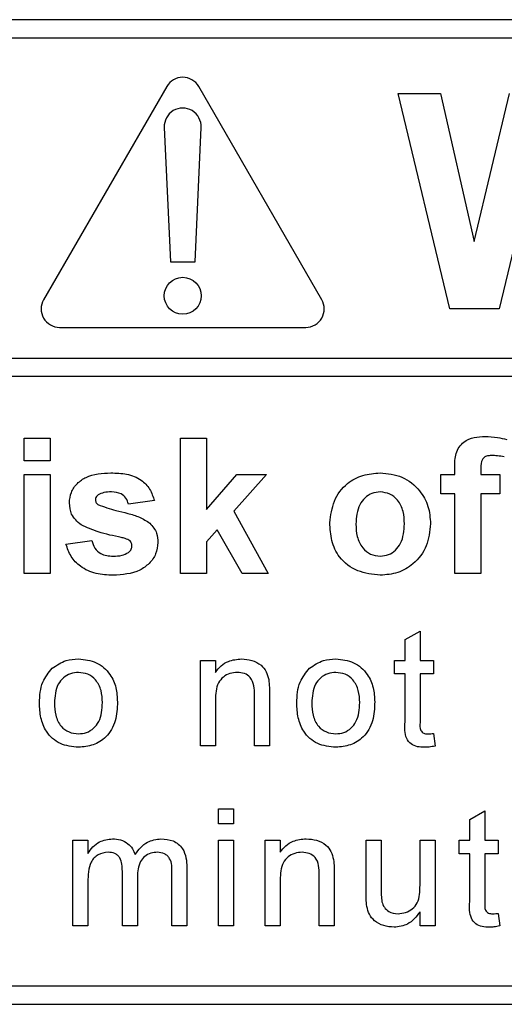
# Paper-space layout 'Blatt3' of a CAD drawing. Header units: millimetres. Extents: x 5 to 418, y 2 to 292.
# Tile 24 of 73: x 109.49 to 110.8, y 171.55 to 174.22. Entities that reach past the tile are written whole.
import ezdxf

# ---------------------------------------------------------------- set-up
doc = ezdxf.new("R2010")
doc.units = ezdxf.units.MM

psp = doc.layouts.new('Blatt3')

# ---------------------------------------------------------------- linework, layer by layer
at = {"color": 7, "linetype": 'Continuous', "lineweight": 25}
for p, q in [((115.0982, 174.2181), (106.7648, 174.2181)), ((115.0982, 174.1681), (108.8982, 174.1681)), ((109.8882, 174.0371), (109.5549, 173.4598)), ((110.3081, 173.4598), (109.9748, 174.0371)), ((110.5148, 174.0181), (110.6298, 174.0181)), ((110.6545, 173.4348), (110.5148, 174.0181)), ((110.6298, 174.0181), (110.7205, 173.6174)), ((110.7205, 173.6174), (110.8164, 174.0181)), ((109.8815, 173.9265), (109.8982, 173.5621)), ((109.9648, 173.5621), (109.9814, 173.9265)), ((110.8925, 173.8708), (110.7881, 173.4348)), ((109.8982, 173.5621), (109.9648, 173.5621)), ((110.7881, 173.4348), (110.6545, 173.4348)), ((109.5982, 173.3848), (110.2648, 173.3848)), ((108.8982, 173.3015), (115.2148, 173.3015)), ((115.2148, 173.2515), (108.8982, 173.2515)), ((109.5024, 173.0848), (109.5729, 173.0848)), ((109.5024, 173.0236), (109.5024, 173.0848)), ((109.5729, 173.0848), (109.5729, 173.0236)), ((109.9255, 172.7181), (109.9255, 173.0848)), ((109.9255, 173.0848), (109.996, 173.0848)), ((109.996, 173.0848), (109.996, 172.8916)), ((109.5729, 173.0236), (109.5024, 173.0236)), ((110.6682, 172.986), (110.6682, 173.0054)), ((110.7388, 173.0042), (110.7388, 172.986)), ((109.5024, 172.7181), (109.5024, 172.986)), ((109.5024, 172.986), (109.5729, 172.986)), ((109.5729, 172.986), (109.5729, 172.7181)), ((109.996, 172.8916), (110.0783, 172.986)), ((110.1582, 172.986), (110.0697, 172.8867)), ((110.0783, 172.986), (110.1582, 172.986)), ((110.6306, 172.986), (110.6682, 172.986)), ((110.6306, 172.9343), (110.6306, 172.986)), ((110.7388, 172.986), (110.7905, 172.986)), ((110.7905, 172.986), (110.7905, 172.9343)), ((110.6682, 172.9343), (110.6306, 172.9343)), ((110.6682, 172.7181), (110.6682, 172.9343)), ((110.7388, 172.9343), (110.7388, 172.7181)), ((110.7905, 172.9343), (110.7388, 172.9343)), ((109.855, 172.9155), (109.7845, 172.9061)), ((110.0697, 172.8867), (110.1629, 172.7181)), ((110.0251, 172.8366), (109.996, 172.8039)), ((110.0924, 172.7181), (110.0251, 172.8366)), ((109.6153, 172.798), (109.6858, 172.8074)), ((109.996, 172.8039), (109.996, 172.7181)), ((109.5729, 172.7181), (109.5024, 172.7181)), ((109.996, 172.7181), (109.9255, 172.7181)), ((110.1629, 172.7181), (110.0924, 172.7181)), ((110.7388, 172.7181), (110.6682, 172.7181)), ((110.5334, 172.5392), (110.574, 172.5622)), ((110.574, 172.5622), (110.574, 172.4828)), ((110.5334, 172.4828), (110.5334, 172.5392)), ((109.9797, 172.2514), (109.9797, 172.4828)), ((109.9797, 172.4828), (110.0203, 172.4828)), ((110.0203, 172.4828), (110.0203, 172.4505)), ((110.505, 172.4463), (110.505, 172.4828)), ((110.505, 172.4828), (110.5334, 172.4828)), ((110.574, 172.4828), (110.6106, 172.4828)), ((110.6106, 172.4828), (110.6106, 172.4463)), ((110.5334, 172.4463), (110.505, 172.4463)), ((110.5334, 172.3164), (110.5334, 172.4463)), ((110.6106, 172.4463), (110.574, 172.4463)), ((110.574, 172.4463), (110.574, 172.315)), ((110.0203, 172.3755), (110.0203, 172.2514)), ((110.1258, 172.2514), (110.1258, 172.3896)), ((110.1664, 172.393), (110.1664, 172.2514)), ((110.6106, 172.2849), (110.6146, 172.2508)), ((110.0203, 172.2514), (109.9797, 172.2514)), ((110.1664, 172.2514), (110.1258, 172.2514)), ((110.0284, 172.0403), (110.0284, 172.0809)), ((110.0284, 172.0809), (110.069, 172.0809)), ((110.069, 172.0809), (110.069, 172.0403)), ((110.7088, 172.052), (110.7494, 172.0751)), ((110.7494, 172.0751), (110.7494, 171.9956)), ((110.069, 172.0403), (110.0284, 172.0403)), ((110.7088, 171.9956), (110.7088, 172.052)), ((109.6343, 171.7642), (109.6343, 171.9956)), ((109.6343, 171.9956), (109.6749, 171.9956)), ((109.6749, 171.9956), (109.6749, 171.9596)), ((110.0284, 171.7642), (110.0284, 171.9956)), ((110.0284, 171.9956), (110.069, 171.9956)), ((110.069, 171.9956), (110.069, 171.7642)), ((110.155, 171.7642), (110.155, 171.9956)), ((110.155, 171.9956), (110.1956, 171.9956)), ((110.1956, 171.9956), (110.1956, 171.9634)), ((110.4279, 171.9956), (110.4685, 171.9956)), ((110.4279, 171.853), (110.4279, 171.9956)), ((110.4685, 171.9956), (110.4685, 171.8698)), ((110.574, 171.8741), (110.574, 171.9956)), ((110.574, 171.9956), (110.6146, 171.9956)), ((110.6146, 171.9956), (110.6146, 171.7642)), ((110.6804, 171.9591), (110.6804, 171.9956)), ((110.6804, 171.9956), (110.7088, 171.9956)), ((110.7494, 171.9956), (110.7859, 171.9956)), ((110.7859, 171.9956), (110.7859, 171.9591)), ((110.7088, 171.9591), (110.6804, 171.9591)), ((110.7088, 171.8293), (110.7088, 171.9591)), ((110.7859, 171.9591), (110.7494, 171.9591)), ((110.7494, 171.9591), (110.7494, 171.8278)), ((109.9428, 171.9223), (109.9428, 171.7642)), ((109.7682, 171.7642), (109.7682, 171.9119)), ((109.8088, 171.8962), (109.8088, 171.7642)), ((109.9022, 171.7642), (109.9022, 171.9073)), ((110.3012, 171.7642), (110.3012, 171.9024)), ((110.3418, 171.9058), (110.3418, 171.7642)), ((109.6749, 171.8821), (109.6749, 171.7642)), ((110.1956, 171.8883), (110.1956, 171.7642)), ((110.574, 171.7642), (110.574, 171.802)), ((110.7859, 171.7977), (110.79, 171.7637)), ((109.6749, 171.7642), (109.6343, 171.7642)), ((109.8088, 171.7642), (109.7682, 171.7642)), ((109.9428, 171.7642), (109.9022, 171.7642)), ((110.069, 171.7642), (110.0284, 171.7642)), ((110.1956, 171.7642), (110.155, 171.7642)), ((110.3418, 171.7642), (110.3012, 171.7642)), ((110.6146, 171.7642), (110.574, 171.7642)), ((108.8982, 171.6014), (115.0982, 171.6014)), ((106.7648, 171.5514), (115.0982, 171.5514))]:
    psp.add_line(p, q, dxfattribs=at)
psp.add_circle((109.9315, 173.4704), 0.05, dxfattribs=at)
for centre, start, end in [((109.9315, 174.0121), 30, 150), ((109.9315, 173.9288), 357.3893, 182.6107), ((109.5982, 173.4348), 150, 270), ((110.2648, 173.4348), 270, 30)]:
    psp.add_arc(centre, 0.05, start, end, dxfattribs=at)
for points, knots in [([(110.6682, 173.0054), (110.6682, 173.0183), (110.6681, 173.0438), (110.689, 173.0756), (110.7203, 173.088), (110.7403, 173.089), (110.7503, 173.0895)], [0, 0, 0, 0, 0.281801, 0.55777, 0.778465, 1, 1, 1, 1]), ([(110.7503, 173.0895), (110.7615, 173.089), (110.7815, 173.0882), (110.8008, 173.0831), (110.8093, 173.0809)], [0, 0, 0, 0, 0.559885, 1, 1, 1, 1]), ([(110.7685, 173.0377), (110.7652, 173.0376), (110.7587, 173.0374), (110.7491, 173.0345), (110.7389, 173.0237), (110.7388, 173.0123), (110.7388, 173.0042)], [0, 0, 0, 0, 0.187802, 0.374953, 0.560679, 1, 1, 1, 1]), ([(110.8022, 173.0338), (110.796, 173.035), (110.7848, 173.0373), (110.7735, 173.0376), (110.7685, 173.0377)], [0, 0, 0, 0, 0.559847, 1, 1, 1, 1]), ([(109.6247, 172.9093), (109.6256, 172.919), (109.6276, 172.9386), (109.6451, 172.963), (109.6802, 172.9879), (109.7135, 172.9896), (109.737, 172.9907)], [0, 0, 0, 0, 0.186756, 0.373549, 0.56049, 1, 1, 1, 1]), ([(109.737, 172.9907), (109.7513, 172.9903), (109.7798, 172.9893), (109.8183, 172.9754), (109.844, 172.9475), (109.8513, 172.9262), (109.855, 172.9155)], [0, 0, 0, 0, 0.280825, 0.559925, 0.7796804, 1, 1, 1, 1]), ([(110.3298, 172.8558), (110.3323, 172.8758), (110.3373, 172.9157), (110.3722, 172.9623), (110.4187, 172.9869), (110.4501, 172.9894), (110.4659, 172.9907)], [0, 0, 0, 0, 0.27995, 0.559147, 0.779424, 1, 1, 1, 1]), ([(110.4659, 172.9907), (110.4863, 172.9887), (110.5272, 172.9847), (110.5728, 172.9472), (110.5989, 172.9009), (110.6013, 172.8688), (110.6024, 172.8528)], [0, 0, 0, 0, 0.279785, 0.559124, 0.779388, 1, 1, 1, 1]), ([(109.7388, 172.939), (109.7317, 172.939), (109.719, 172.9389), (109.7076, 172.9337), (109.7025, 172.9314)], [0, 0, 0, 0, 0.561017, 1, 1, 1, 1]), ([(109.7845, 172.9061), (109.7827, 172.9116), (109.7791, 172.9226), (109.7631, 172.9373), (109.748, 172.9384), (109.7388, 172.939)], [0, 0, 0, 0, 0.2808102, 0.5607583, 1, 1, 1, 1]), ([(110.4663, 172.939), (110.4586, 172.9383), (110.4433, 172.9368), (110.424, 172.9233), (110.4035, 172.8966), (110.4016, 172.8704), (110.4003, 172.8521)], [0, 0, 0, 0, 0.186985, 0.373878, 0.561022, 1, 1, 1, 1]), ([(110.5319, 172.8526), (110.5314, 172.864), (110.5303, 172.8868), (110.5163, 172.916), (110.4932, 172.9358), (110.4752, 172.9379), (110.4663, 172.939)], [0, 0, 0, 0, 0.281043, 0.560553, 0.78042, 1, 1, 1, 1]), ([(109.6565, 172.8496), (109.6462, 172.8586), (109.6279, 172.8747), (109.6256, 172.8987), (109.6247, 172.9093)], [0, 0, 0, 0, 0.558645, 1, 1, 1, 1]), ([(109.7025, 172.9314), (109.7002, 172.9292), (109.696, 172.9254), (109.6954, 172.9198), (109.6952, 172.9173)], [0, 0, 0, 0, 0.559411, 1, 1, 1, 1]), ([(109.6952, 172.9173), (109.6956, 172.9145), (109.6964, 172.9094), (109.7003, 172.9062), (109.702, 172.9047)], [0, 0, 0, 0, 0.558274, 1, 1, 1, 1]), ([(109.702, 172.9047), (109.7181, 172.899), (109.7446, 172.8896), (109.7828, 172.8815), (109.8148, 172.872), (109.8335, 172.8601), (109.8429, 172.8542)], [0, 0, 0, 0, 0.339607, 0.560063, 0.78038, 1, 1, 1, 1]), ([(109.8429, 172.8542), (109.85, 172.8457), (109.8629, 172.8305), (109.8639, 172.8108), (109.8644, 172.8021)], [0, 0, 0, 0, 0.558015, 1, 1, 1, 1]), ([(110.4663, 172.7134), (110.4455, 172.7157), (110.404, 172.7204), (110.3553, 172.757), (110.3325, 172.8067), (110.3307, 172.8394), (110.3298, 172.8558)], [0, 0, 0, 0, 0.280145, 0.558899, 0.779053, 1, 1, 1, 1]), ([(109.7652, 172.8157), (109.7442, 172.82), (109.7068, 172.8277), (109.6718, 172.8429), (109.6565, 172.8496)], [0, 0, 0, 0, 0.560705, 1, 1, 1, 1]), ([(110.4003, 172.8521), (110.4008, 172.8406), (110.4019, 172.8177), (110.4159, 172.7883), (110.4392, 172.7684), (110.4572, 172.7662), (110.4663, 172.7651)], [0, 0, 0, 0, 0.281015, 0.560464, 0.780394, 1, 1, 1, 1]), ([(110.6024, 172.8528), (110.6004, 172.8323), (110.5964, 172.7914), (110.5603, 172.7448), (110.5145, 172.7173), (110.4824, 172.7147), (110.4663, 172.7134)], [0, 0, 0, 0, 0.2799239, 0.5593671, 0.7795157, 1, 1, 1, 1]), ([(110.4663, 172.7651), (110.4739, 172.7659), (110.4893, 172.7674), (110.5086, 172.781), (110.5288, 172.808), (110.5306, 172.8342), (110.5319, 172.8526)], [0, 0, 0, 0, 0.18693, 0.373819, 0.560978, 1, 1, 1, 1]), ([(109.6858, 172.8074), (109.6879, 172.8004), (109.6921, 172.7863), (109.7122, 172.7673), (109.7314, 172.7659), (109.7431, 172.7651)], [0, 0, 0, 0, 0.280993, 0.560665, 1, 1, 1, 1]), ([(109.8644, 172.8021), (109.8632, 172.7916), (109.8608, 172.7706), (109.8416, 172.7445), (109.8043, 172.7172), (109.7683, 172.715), (109.7431, 172.7134)], [0, 0, 0, 0, 0.186725, 0.373655, 0.5608, 1, 1, 1, 1]), ([(109.7888, 172.8066), (109.7846, 172.8089), (109.7772, 172.8131), (109.7688, 172.8149), (109.7652, 172.8157)], [0, 0, 0, 0, 0.558614, 1, 1, 1, 1]), ([(109.7939, 172.7935), (109.7937, 172.7963), (109.7932, 172.8011), (109.7902, 172.8049), (109.7888, 172.8066)], [0, 0, 0, 0, 0.559319, 1, 1, 1, 1]), ([(109.7431, 172.7134), (109.7275, 172.7141), (109.6963, 172.7156), (109.6557, 172.7336), (109.6273, 172.7631), (109.6193, 172.7864), (109.6153, 172.798)], [0, 0, 0, 0, 0.280651, 0.560003, 0.779956, 1, 1, 1, 1]), ([(109.7431, 172.7651), (109.7513, 172.7653), (109.7659, 172.7656), (109.7789, 172.7721), (109.7846, 172.7749)], [0, 0, 0, 0, 0.560783, 1, 1, 1, 1]), ([(109.7846, 172.7749), (109.7875, 172.7778), (109.7929, 172.783), (109.7936, 172.7903), (109.7939, 172.7935)], [0, 0, 0, 0, 0.558844, 1, 1, 1, 1]), ([(109.5785, 172.4615), (109.5905, 172.4698), (109.6119, 172.4847), (109.6379, 172.4862), (109.6493, 172.4869)], [0, 0, 0, 0, 0.559033, 1, 1, 1, 1]), ([(109.6493, 172.4869), (109.666, 172.4851), (109.6992, 172.4814), (109.7354, 172.4489), (109.7527, 172.4094), (109.7541, 172.3834), (109.7547, 172.3704)], [0, 0, 0, 0, 0.279556, 0.5586, 0.778991, 1, 1, 1, 1]), ([(110.0203, 172.4505), (110.025, 172.4567), (110.0345, 172.4689), (110.0585, 172.4839), (110.0785, 172.4858), (110.0907, 172.4869)], [0, 0, 0, 0, 0.280554, 0.560815, 1, 1, 1, 1]), ([(110.0907, 172.4869), (110.1002, 172.4861), (110.119, 172.4846), (110.1434, 172.4724), (110.1586, 172.4526), (110.1624, 172.4382), (110.1643, 172.4309)], [0, 0, 0, 0, 0.280216, 0.559971, 0.779636, 1, 1, 1, 1]), ([(110.2751, 172.4615), (110.2871, 172.4698), (110.3086, 172.4847), (110.3345, 172.4862), (110.346, 172.4869)], [0, 0, 0, 0, 0.559033, 1, 1, 1, 1]), ([(110.346, 172.4869), (110.3626, 172.4851), (110.3959, 172.4814), (110.432, 172.4489), (110.4493, 172.4094), (110.4507, 172.3834), (110.4514, 172.3704)], [0, 0, 0, 0, 0.279556, 0.5586, 0.778991, 1, 1, 1, 1]), ([(109.5436, 172.3671), (109.5445, 172.387), (109.5462, 172.4224), (109.5686, 172.4495), (109.5785, 172.4615)], [0, 0, 0, 0, 0.560963, 1, 1, 1, 1]), ([(110.2403, 172.3671), (110.2412, 172.387), (110.2428, 172.4224), (110.2653, 172.4495), (110.2751, 172.4615)], [0, 0, 0, 0, 0.560963, 1, 1, 1, 1]), ([(109.6493, 172.4503), (109.6419, 172.4497), (109.627, 172.4484), (109.6076, 172.4364), (109.5871, 172.4106), (109.5854, 172.3851), (109.5842, 172.3672)], [0, 0, 0, 0, 0.187137, 0.374025, 0.561097, 1, 1, 1, 1]), ([(109.7141, 172.3685), (109.7136, 172.3795), (109.7127, 172.4015), (109.6984, 172.4295), (109.6753, 172.4475), (109.658, 172.4494), (109.6493, 172.4503)], [0, 0, 0, 0, 0.281064, 0.560316, 0.780174, 1, 1, 1, 1]), ([(110.0794, 172.4503), (110.0726, 172.4498), (110.0591, 172.4487), (110.0407, 172.4389), (110.0213, 172.4155), (110.0207, 172.392), (110.0203, 172.3755)], [0, 0, 0, 0, 0.187273, 0.374362, 0.56054, 1, 1, 1, 1]), ([(110.1258, 172.3896), (110.1257, 172.3978), (110.1256, 172.4141), (110.1173, 172.4365), (110.0988, 172.4486), (110.0859, 172.4498), (110.0794, 172.4503)], [0, 0, 0, 0, 0.28168, 0.559785, 0.779587, 1, 1, 1, 1]), ([(110.1643, 172.4309), (110.1651, 172.4239), (110.1664, 172.4113), (110.1664, 172.3986), (110.1664, 172.393)], [0, 0, 0, 0, 0.559791, 1, 1, 1, 1]), ([(110.346, 172.4503), (110.3385, 172.4497), (110.3237, 172.4484), (110.3043, 172.4364), (110.2837, 172.4106), (110.2821, 172.3851), (110.2809, 172.3672)], [0, 0, 0, 0, 0.187137, 0.374025, 0.561097, 1, 1, 1, 1]), ([(110.4108, 172.3685), (110.4103, 172.3795), (110.4093, 172.4015), (110.395, 172.4295), (110.372, 172.4475), (110.3546, 172.4494), (110.346, 172.4503)], [0, 0, 0, 0, 0.281064, 0.560316, 0.780174, 1, 1, 1, 1]), ([(109.6493, 172.2474), (109.6323, 172.2492), (109.5984, 172.2527), (109.5615, 172.2863), (109.5456, 172.3273), (109.5443, 172.3538), (109.5436, 172.3671)], [0, 0, 0, 0, 0.279616, 0.558371, 0.778858, 1, 1, 1, 1]), ([(109.5842, 172.3672), (109.5847, 172.3561), (109.5857, 172.3338), (109.5993, 172.3049), (109.623, 172.2867), (109.6405, 172.2848), (109.6493, 172.2839)], [0, 0, 0, 0, 0.2811293, 0.560384, 0.7801589, 1, 1, 1, 1]), ([(109.7547, 172.3704), (109.7542, 172.3531), (109.753, 172.3187), (109.7283, 172.2754), (109.6897, 172.2514), (109.6628, 172.2487), (109.6493, 172.2474)], [0, 0, 0, 0, 0.281033, 0.559513, 0.779602, 1, 1, 1, 1]), ([(109.6493, 172.2839), (109.6568, 172.2846), (109.6718, 172.2859), (109.6912, 172.2985), (109.7116, 172.3247), (109.7131, 172.3504), (109.7141, 172.3685)], [0, 0, 0, 0, 0.187044, 0.373945, 0.560983, 1, 1, 1, 1]), ([(110.346, 172.2474), (110.329, 172.2492), (110.2951, 172.2527), (110.2582, 172.2863), (110.2422, 172.3273), (110.2409, 172.3538), (110.2403, 172.3671)], [0, 0, 0, 0, 0.279616, 0.558371, 0.778858, 1, 1, 1, 1]), ([(110.2809, 172.3672), (110.2814, 172.3561), (110.2824, 172.3338), (110.296, 172.3049), (110.3196, 172.2867), (110.3372, 172.2848), (110.346, 172.2839)], [0, 0, 0, 0, 0.2811293, 0.560384, 0.7801589, 1, 1, 1, 1]), ([(110.4514, 172.3704), (110.4508, 172.3531), (110.4497, 172.3187), (110.425, 172.2754), (110.3864, 172.2514), (110.3595, 172.2487), (110.346, 172.2474)], [0, 0, 0, 0, 0.281033, 0.559513, 0.779602, 1, 1, 1, 1]), ([(110.346, 172.2839), (110.3535, 172.2846), (110.3685, 172.2859), (110.3879, 172.2985), (110.4082, 172.3247), (110.4097, 172.3504), (110.4108, 172.3685)], [0, 0, 0, 0, 0.187044, 0.373945, 0.560983, 1, 1, 1, 1]), ([(110.586, 172.2474), (110.5796, 172.2476), (110.5669, 172.248), (110.5486, 172.2554), (110.5311, 172.2786), (110.5324, 172.3008), (110.5334, 172.3164)], [0, 0, 0, 0, 0.187433, 0.373821, 0.559462, 1, 1, 1, 1]), ([(110.574, 172.315), (110.5735, 172.3074), (110.5729, 172.2978), (110.5792, 172.2886), (110.5853, 172.2843), (110.5909, 172.2841), (110.5946, 172.2839)], [0, 0, 0, 0, 0.499596, 0.625239, 0.750354, 1, 1, 1, 1]), ([(110.5946, 172.2839), (110.5976, 172.284), (110.6029, 172.2842), (110.6082, 172.2847), (110.6106, 172.2849)], [0, 0, 0, 0, 0.5599652, 1, 1, 1, 1]), ([(110.6146, 172.2508), (110.6093, 172.2498), (110.5999, 172.2479), (110.5902, 172.2475), (110.586, 172.2474)], [0, 0, 0, 0, 0.560078, 1, 1, 1, 1]), ([(109.6749, 171.9596), (109.6791, 171.9658), (109.6876, 171.9783), (109.7095, 171.9955), (109.729, 171.9981), (109.741, 171.9997)], [0, 0, 0, 0, 0.2809504, 0.5617842, 1, 1, 1, 1]), ([(109.741, 171.9997), (109.7486, 171.9993), (109.7637, 171.9983), (109.7828, 171.9881), (109.7961, 171.9735), (109.8004, 171.9623), (109.8025, 171.9568)], [0, 0, 0, 0, 0.280176, 0.559511, 0.779663, 1, 1, 1, 1]), ([(109.8025, 171.9568), (109.8126, 171.9701), (109.8306, 171.9939), (109.8598, 171.9979), (109.8727, 171.9997)], [0, 0, 0, 0, 0.560019, 1, 1, 1, 1]), ([(109.8727, 171.9997), (109.8839, 171.9989), (109.9063, 171.9972), (109.9319, 171.9761), (109.9417, 171.9486), (109.9424, 171.9311), (109.9428, 171.9223)], [0, 0, 0, 0, 0.280317, 0.558226, 0.778715, 1, 1, 1, 1]), ([(110.1956, 171.9634), (110.2004, 171.9695), (110.2099, 171.9817), (110.2339, 171.9967), (110.2539, 171.9986), (110.2661, 171.9997)], [0, 0, 0, 0, 0.280554, 0.560815, 1, 1, 1, 1]), ([(110.2661, 171.9997), (110.2756, 171.9989), (110.2944, 171.9974), (110.3188, 171.9852), (110.334, 171.9654), (110.3378, 171.951), (110.3397, 171.9438)], [0, 0, 0, 0, 0.280216, 0.559971, 0.779636, 1, 1, 1, 1]), ([(109.7293, 171.9632), (109.72, 171.9618), (109.7061, 171.9598), (109.6912, 171.9482), (109.6755, 171.925), (109.6751, 171.9012), (109.6749, 171.8821)], [0, 0, 0, 0, 0.249225, 0.374862, 0.500555, 1, 1, 1, 1]), ([(109.7682, 171.9119), (109.7676, 171.9245), (109.7668, 171.9404), (109.7555, 171.9553), (109.7449, 171.962), (109.7355, 171.9627), (109.7293, 171.9632)], [0, 0, 0, 0, 0.4985157, 0.6241345, 0.7496359, 1, 1, 1, 1]), ([(109.8629, 171.9632), (109.8568, 171.9627), (109.8446, 171.9618), (109.8284, 171.9526), (109.8108, 171.932), (109.8096, 171.911), (109.8088, 171.8962)], [0, 0, 0, 0, 0.187283, 0.374334, 0.56118, 1, 1, 1, 1]), ([(109.9022, 171.9073), (109.9025, 171.9211), (109.9028, 171.9383), (109.8903, 171.9538), (109.8794, 171.9613), (109.8695, 171.9624), (109.8629, 171.9632)], [0, 0, 0, 0, 0.499043, 0.624568, 0.750308, 1, 1, 1, 1]), ([(110.2548, 171.9632), (110.248, 171.9626), (110.2345, 171.9615), (110.2161, 171.9517), (110.1967, 171.9284), (110.1961, 171.9048), (110.1956, 171.8883)], [0, 0, 0, 0, 0.187273, 0.374362, 0.56054, 1, 1, 1, 1]), ([(110.3012, 171.9024), (110.3011, 171.9106), (110.301, 171.9269), (110.2927, 171.9493), (110.2741, 171.9614), (110.2613, 171.9626), (110.2548, 171.9632)], [0, 0, 0, 0, 0.28168, 0.559785, 0.779587, 1, 1, 1, 1]), ([(110.3397, 171.9438), (110.3404, 171.9367), (110.3418, 171.9241), (110.3418, 171.9114), (110.3418, 171.9058)], [0, 0, 0, 0, 0.559791, 1, 1, 1, 1]), ([(110.4685, 171.8698), (110.4684, 171.8622), (110.4684, 171.8486), (110.4701, 171.8351), (110.4708, 171.8292)], [0, 0, 0, 0, 0.560241, 1, 1, 1, 1]), ([(110.5146, 171.7967), (110.5215, 171.7974), (110.5353, 171.7988), (110.554, 171.809), (110.5735, 171.8332), (110.5738, 171.8572), (110.574, 171.8741)], [0, 0, 0, 0, 0.187111, 0.374253, 0.560834, 1, 1, 1, 1]), ([(110.4301, 171.8166), (110.4293, 171.8233), (110.4279, 171.8354), (110.4279, 171.8476), (110.4279, 171.853)], [0, 0, 0, 0, 0.559839, 1, 1, 1, 1]), ([(110.5037, 171.7602), (110.4942, 171.761), (110.4753, 171.7627), (110.4512, 171.7752), (110.4357, 171.7948), (110.432, 171.8093), (110.4301, 171.8166)], [0, 0, 0, 0, 0.280286, 0.560186, 0.779607, 1, 1, 1, 1]), ([(110.4708, 171.8292), (110.4726, 171.8239), (110.4762, 171.8134), (110.4915, 171.7995), (110.5058, 171.7978), (110.5146, 171.7967)], [0, 0, 0, 0, 0.280864, 0.561194, 1, 1, 1, 1]), ([(110.7614, 171.7602), (110.755, 171.7604), (110.7423, 171.7609), (110.724, 171.7682), (110.7064, 171.7915), (110.7078, 171.8136), (110.7088, 171.8293)], [0, 0, 0, 0, 0.187433, 0.373821, 0.559462, 1, 1, 1, 1]), ([(110.7494, 171.8278), (110.7489, 171.8202), (110.7482, 171.8106), (110.7545, 171.8014), (110.7607, 171.7971), (110.7663, 171.7969), (110.77, 171.7967)], [0, 0, 0, 0, 0.499596, 0.625239, 0.750354, 1, 1, 1, 1]), ([(110.574, 171.802), (110.5639, 171.7889), (110.5457, 171.7653), (110.5165, 171.7617), (110.5037, 171.7602)], [0, 0, 0, 0, 0.559466, 1, 1, 1, 1]), ([(110.77, 171.7967), (110.773, 171.7968), (110.7783, 171.797), (110.7836, 171.7975), (110.7859, 171.7977)], [0, 0, 0, 0, 0.5599652, 1, 1, 1, 1]), ([(110.79, 171.7637), (110.7847, 171.7626), (110.7752, 171.7607), (110.7656, 171.7603), (110.7614, 171.7602)], [0, 0, 0, 0, 0.560078, 1, 1, 1, 1])]:
    psp.add_open_spline(points, degree=3, knots=knots, dxfattribs=at)

doc.saveas('drawing.dxf')
